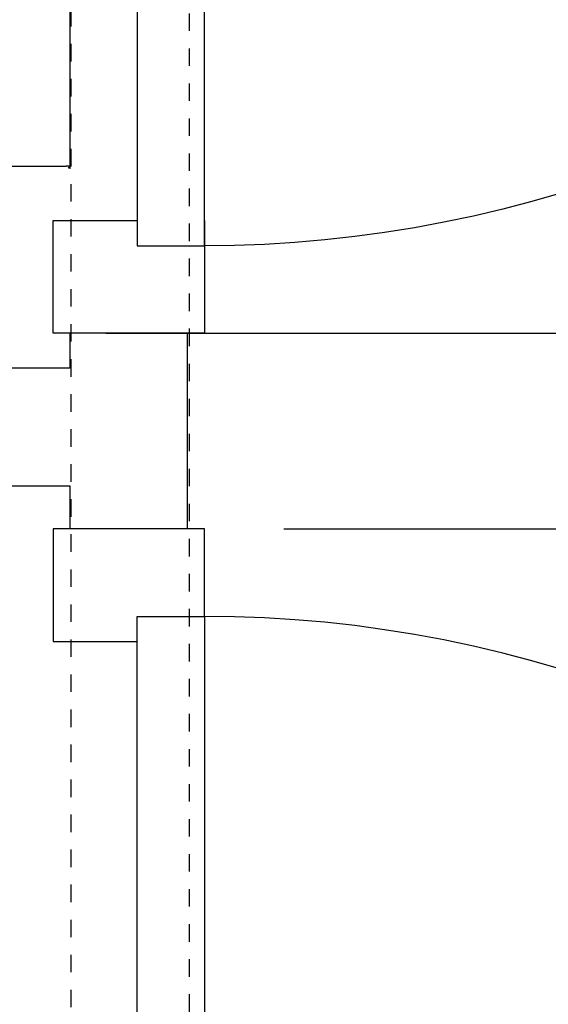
# Model space of a CAD drawing. Header units: millimetres. Extents: x -38031 to 110605, y -30229 to 92226.
# Tile 66 of 256: x 13707 to 14022, y 27107 to 27692. Entities that reach past the tile are written whole.
import ezdxf

# ---------------------------------------------------------------- set-up
doc = ezdxf.new("R2010")
doc.units = ezdxf.units.MM
doc.header["$LTSCALE"] = 50
doc.set_wipeout_variables(frame=1)
doc.linetypes.add('STYLE_01', pattern=[0.41664, 0.20828, -0.20836])
for name, color, linetype in [('AL$1A---_ALGEMEEN', 8, 'Continuous'), ('AT$1A---_TEKST025', 8, 'Continuous'), ('BOUWKUNDIG', 8, 'Continuous')]:
    doc.layers.add(name, color=color, linetype=linetype)
doc.styles.add('Arial', font='ARIAL.TTF')
doc.dimstyles.new('VyA', dxfattribs={"dimtxt": 2.272868, "dimasz": 2.120801, "dimexe": 1.5, "dimexo": 1.59, "dimgap": 0.5, "dimtad": 1, "dimdec": 0, "dimzin": 11, "dimtxsty": 'Arial', "dimblk": 'VW_SLASH', "dimcen": 0, "dimdle": 1, "dimazin": 0, "dimtfac": 0.8, "dimtdec": 0, "dimtix": 1, "dimtmove": 0, "dimatfit": 0, "dimldrblk": 'VW_FILLEDARROW', "dimfxl": 0, "dimfrac": 2, "dimtolj": 1, "dimtzin": 11, "dimarcsym": 0})

# ---------------------------------------------------------------- blocks, each defined once
blk = doc.blocks.new('32x_hout-mk 809s-p')
at = {"color": 0}
blk.add_wipeout([(-20.71, -167), (-20.71, -100), (-110.71, -100), (-110.71, -167)], dxfattribs=at).dxf.layer = 'AL$1A---_ALGEMEEN'
at = {"layer": 'AL$1A---_ALGEMEEN', "color": 0}
blk.add_lwpolyline([(-20.71, -167), (-20.71, -100), (-110.71, -100), (-110.71, -167)], close=True, dxfattribs=at)
blk.add_lwpolyline([(191.2, -183.43), (173.99, -178.44), (156.67, -173.88), (139.24, -169.74), (121.71, -166.03), (104.1, -162.75), (86.41, -159.9), (68.65, -157.49), (50.85, -155.52), (33, -153.98), (15.11, -152.88), (-2.79, -152.22), (-20.71, -152), (-20.71, -882)], dxfattribs=at)
at = {"color": 0}
blk.add_wipeout([(-60.71, -152), (-20.71, -152), (-20.71, -882), (-60.71, -882)], dxfattribs=at).dxf.layer = 'AL$1A---_ALGEMEEN'
at = {"layer": 'AL$1A---_ALGEMEEN', "color": 0}
blk.add_lwpolyline([(-60.71, -152), (-20.71, -152), (-20.71, -882), (-60.71, -882)], close=True, dxfattribs=at)
blk = doc.blocks.new('32x_hout-mk 809-p')
at = {"color": 0}
blk.add_wipeout([(-20.71, -167), (-20.71, -100), (-110.71, -100), (-110.71, -167)], dxfattribs=at).dxf.layer = 'AL$1A---_ALGEMEEN'
at = {"layer": 'AL$1A---_ALGEMEEN', "color": 0}
blk.add_lwpolyline([(-20.71, -167), (-20.71, -100), (-110.71, -100), (-110.71, -167)], close=True, dxfattribs=at)
blk.add_lwpolyline([(191.2, -183.43), (173.99, -178.44), (156.67, -173.88), (139.24, -169.74), (121.71, -166.03), (104.1, -162.75), (86.41, -159.9), (68.65, -157.49), (50.85, -155.52), (33, -153.98), (15.11, -152.88), (-2.79, -152.22), (-20.71, -152), (-20.71, -882)], dxfattribs=at)
at = {"color": 0}
blk.add_wipeout([(-60.71, -152), (-20.71, -152), (-20.71, -882), (-60.71, -882)], dxfattribs=at).dxf.layer = 'AL$1A---_ALGEMEEN'
at = {"layer": 'AL$1A---_ALGEMEEN', "color": 0}
blk.add_lwpolyline([(-60.71, -152), (-20.71, -152), (-20.71, -882), (-60.71, -882)], close=True, dxfattribs=at)
blk = doc.blocks.new('VW_SLASH')
at = {"layer": 'AL$1A---_ALGEMEEN', "color": 0, "linetype": 'ByBlock', "lineweight": -2}
blk.add_line((0, 0), (-1, 0), dxfattribs=at)
at = {"layer": 'AL$1A---_ALGEMEEN', "color": 0, "linetype": 'ByBlock', "lineweight": 5}
blk.add_line((0.5, 0.5), (-0.5, -0.5), dxfattribs=at)
blk = doc.blocks.new('*D977')
at = {"layer": 'AL$1A---_ALGEMEEN', "color": 0, "lineweight": -2}
for p, q in [((-42602.38, -235.34), (-42037.5, -235.34)), ((-42039, -1067.22), (-42039, -237.46)), ((-42602.38, -1069.34), (-42037.5, -1069.34))]:
    blk.add_line(p, q, dxfattribs=at)
at = {"layer": 'AL$1A---_ALGEMEEN', "color": 0, "lineweight": -2, "xscale": 2.12080078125, "yscale": 2.12080078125, "zscale": 2.12080078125}
for p, rotation in [((-42039, -235.34), 90), ((-42039, -1069.34), 270)]:
    blk.add_blockref('VW_SLASH', p, dxfattribs=dict(at, rotation=rotation))
at = {"layer": 'AT$1A---_TEKST025', "insert": (-42065.16, -652.34), "char_height": 2.273, "attachment_point": 5, "rotation": 90, "style": 'Arial'}
blk.add_mtext('\\A1;41700', dxfattribs=at)
blk = doc.blocks.new('VW_FILLEDARROW')
at = {"layer": 'AL$1A---_ALGEMEEN', "color": 0, "lineweight": -2}
blk.add_solid([(0, 0), (0.47, 0.47), (0.47, -0.47)], dxfattribs=at)
blk = doc.blocks.new('*D978')
at = {"layer": 'AL$1A---_ALGEMEEN', "color": 0, "lineweight": -2}
for p, q in [((-42496.38, -1069.34), (-42037.5, -1069.34)), ((-42039, -1071.46), (-42039, -1183.55)), ((-42496.38, -1185.67), (-42037.5, -1185.67))]:
    blk.add_line(p, q, dxfattribs=at)
at = {"layer": 'AL$1A---_ALGEMEEN', "color": 0, "lineweight": -2, "xscale": 2.12080078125, "yscale": 2.12080078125, "zscale": 2.12080078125}
for p, rotation in [((-42039, -1069.34), 90), ((-42039, -1185.67), 270)]:
    blk.add_blockref('VW_SLASH', p, dxfattribs=dict(at, rotation=rotation))
at = {"layer": 'AT$1A---_TEKST025', "insert": (-42065.16, -1127.5), "char_height": 2.273, "attachment_point": 5, "rotation": 90, "style": 'Arial'}
blk.add_mtext('\\A1;5817', dxfattribs=at)
blk = doc.blocks.new('*D979')
at = {"layer": 'AL$1A---_ALGEMEEN', "color": 0, "lineweight": -2}
for p, q in [((-42452.38, -1185.67), (-42037.5, -1185.67)), ((-42039, -2017.55), (-42039, -1187.79)), ((-42587.1, -2019.67), (-42037.5, -2019.67))]:
    blk.add_line(p, q, dxfattribs=at)
at = {"layer": 'AL$1A---_ALGEMEEN', "color": 0, "lineweight": -2, "xscale": 2.12080078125, "yscale": 2.12080078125, "zscale": 2.12080078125}
for p, rotation in [((-42039, -1185.67), 90), ((-42039, -2019.67), 270)]:
    blk.add_blockref('VW_SLASH', p, dxfattribs=dict(at, rotation=rotation))
at = {"layer": 'AT$1A---_TEKST025', "insert": (-42065.16, -1602.67), "char_height": 2.273, "attachment_point": 5, "rotation": 90, "style": 'Arial'}
blk.add_mtext('\\A1;41700', dxfattribs=at)
blk = doc.blocks.new('*D998')
at = {"layer": 'AL$1A---_ALGEMEEN', "color": 0, "lineweight": -2}
for p, q in [((-42623.69, -221.59), (-42623.69, -971.51)), ((-43843.69, -968.42), (-43843.69, -968.51)), ((-43841.57, -970.01), (-42625.81, -970.01))]:
    blk.add_line(p, q, dxfattribs=at)
at = {"layer": 'AL$1A---_ALGEMEEN', "color": 0, "lineweight": -2, "xscale": 2.12080078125, "yscale": 2.12080078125, "zscale": 2.12080078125, "rotation": 180}
blk.add_blockref('VW_SLASH', (-43843.69, -970.01), dxfattribs=at)
at = {"layer": 'AL$1A---_ALGEMEEN', "color": 0, "lineweight": -2, "xscale": 2.12080078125, "yscale": 2.12080078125, "zscale": 2.12080078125}
blk.add_blockref('VW_SLASH', (-42623.69, -970.01), dxfattribs=at)
at = {"layer": 'AT$1A---_TEKST025', "insert": (-43233.69, -943.85), "char_height": 2.273, "attachment_point": 5, "style": 'Arial'}
blk.add_mtext('\\A1;61000', dxfattribs=at)
blk = doc.blocks.new('Group-40')
at = {"color": 0}
blk.add_wipeout([(-43843.69, -1090.004), (-43843.69, -1160.004), (-42623.69, -1160.004), (-42623.69, -1185.671), (-42553.69, -1185.671), (-42553.69, -1069.338), (-42623.69, -1069.338), (-42623.69, -1090.004)], dxfattribs=at).dxf.layer = 'AL$1A---_ALGEMEEN'
at = {"layer": 'AL$1A---_ALGEMEEN', "color": 0}
blk.add_lwpolyline([(-43843.69, -1090.004), (-43843.69, -1160.004), (-42623.69, -1160.004), (-42623.69, -1185.671), (-42553.69, -1185.671), (-42553.69, -1069.338), (-42623.69, -1069.338), (-42623.69, -1090.004)], close=True, dxfattribs=at)
at = {"layer": 'AL$1A---_ALGEMEEN', "color": 0, "xscale": -1, "rotation": 180}
blk.add_blockref('32x_hout-mk 809s-p', (-42522.983, -1169.338), dxfattribs=at)
at = {"layer": 'AL$1A---_ALGEMEEN', "color": 0}
blk.add_blockref('32x_hout-mk 809-p', (-42522.983, -1085.671), dxfattribs=at)
at = {"layer": 'AL$1A---_ALGEMEEN', "color": 0, "linetype": 'STYLE_01'}
blk.add_lwpolyline([(-42622.822, 724.996), (-42552.822, 724.996), (-42552.822, -2970.004), (-42622.822, -2970.004)], close=True, dxfattribs=at)
at = {"layer": 'AL$1A---_ALGEMEEN', "color": 0}
dim = blk.add_linear_dim(base=(-42623.69, -970.012), p1=(-43843.69, -970.012), p2=(-42623.69, -220.004), dimstyle='VyA', override={"dimtxt": 2.272868, "dimgap": 25, "dimlfac": 50, "dimpost": '<>', "dimtxsty": 'Arial', "dimtmove": 2}, dxfattribs=at)
dim.commit()
dim.dimension.update_dxf_attribs({"geometry": '*D998', "text_midpoint": (-43233.69, -943.852)})
for base, p1, p2, picture, middle in [((-42039, -235.338), (-42603.969, -1069.338), (-42603.969, -235.338), '*D977', (-42065.16, -652.338)), ((-42039, -1185.671), (-42497.969, -1069.338), (-42497.969, -1185.671), '*D978', (-42065.16, -1127.504)), ((-42039, -1185.671), (-42588.69, -2019.671), (-42453.969, -1185.671), '*D979', (-42065.16, -1602.671))]:
    dim = blk.add_linear_dim(base=base, p1=p1, p2=p2, angle=90, dimstyle='VyA', override={"dimtxt": 2.272868, "dimgap": 25, "dimlfac": 50, "dimpost": '<>', "dimtxsty": 'Arial', "dimtmove": 2}, dxfattribs=at)
    dim.commit()
    dim.dimension.update_dxf_attribs({"geometry": picture, "text_midpoint": middle})
blk = doc.blocks.new('200254 W 211 30-06-2008')
at = {"layer": 'AL$1A---_ALGEMEEN', "xscale": 0.02, "yscale": 0.02, "zscale": 0.02}
blk.add_blockref('Group-40', (20161.969, 3587.445), dxfattribs=at)

msp = doc.modelspace()

# ---------------------------------------------------------------- block references
at = {"layer": 'BOUWKUNDIG', "xscale": 50, "yscale": 50, "zscale": 50}
msp.add_blockref('200254 W 211 30-06-2008', (-951737.46, -150797.26), dxfattribs=at)

doc.saveas('drawing.dxf')
